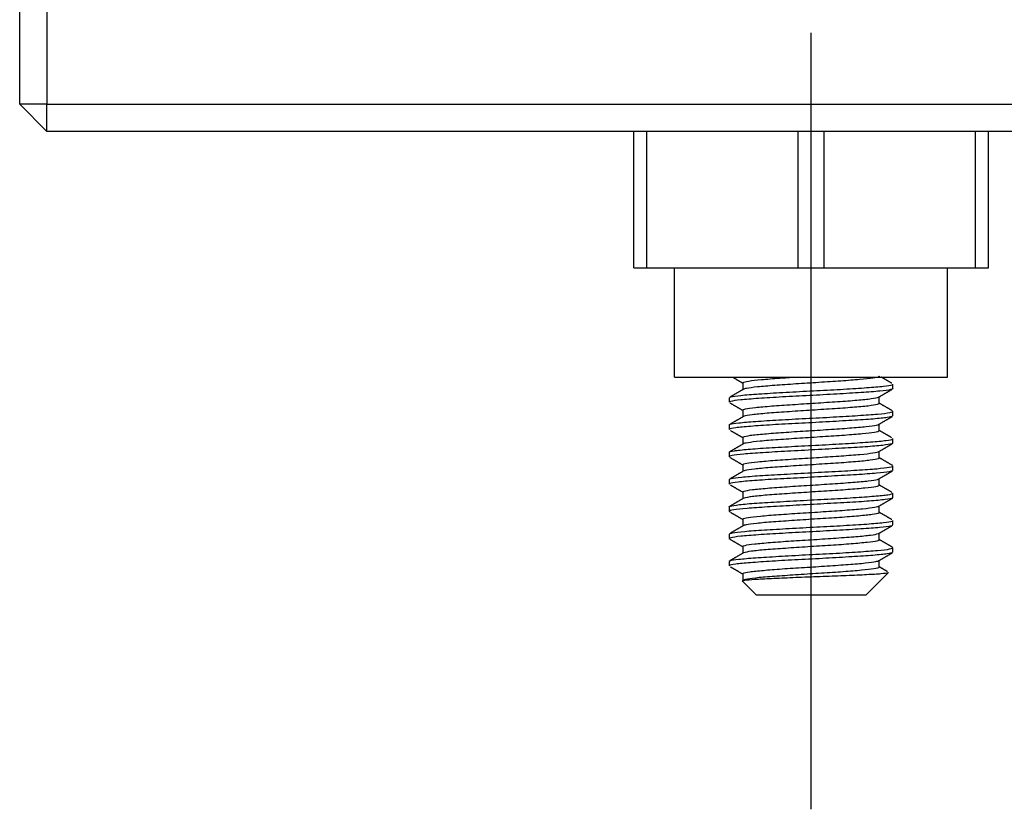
# Model space of a CAD drawing. Header units: inches. Extents: x 366 to 847, y 201 to 600.
# Tile 10 of 15: x 684 to 720, y 286 to 315. Entities that reach past the tile are written whole.
import ezdxf
from ezdxf.lldxf.tags import DXFTag

# ---------------------------------------------------------------- set-up
doc = ezdxf.new("R2010")
doc.units = ezdxf.units.IN
doc.header["$MEASUREMENT"] = 0
doc.layers.add('1', color=7, linetype='Continuous', true_color=0xffffff)
tags = doc.linetypes.add('CENTER', pattern=[2, 1.25, -0.25, 0.25, -0.25]).pattern_tags.tags
tags[10:11] = [DXFTag(74, 4), DXFTag(75, 0), DXFTag(340, '0'), DXFTag(46, 0.0), DXFTag(50, 0.0), DXFTag(44, 0.0), DXFTag(45, 0.0)]
tags[8:9] = [DXFTag(74, 4), DXFTag(75, 0), DXFTag(340, '0'), DXFTag(46, 0.0), DXFTag(50, 0.0), DXFTag(44, 0.0), DXFTag(45, 0.0)]
tags[6:7] = [DXFTag(74, 4), DXFTag(75, 0), DXFTag(340, '0'), DXFTag(46, 0.0), DXFTag(50, 0.0), DXFTag(44, 0.0), DXFTag(45, 0.0)]
tags[4:5] = [DXFTag(74, 4), DXFTag(75, 0), DXFTag(340, '0'), DXFTag(46, 0.0), DXFTag(50, 0.0), DXFTag(44, 0.0), DXFTag(45, 0.0)]

msp = doc.modelspace()

# ---------------------------------------------------------------- linework, layer by layer
at = {"layer": '1', "color": 27}
for p, q in [((684.037, 311.425), (684.037, 381.425)), ((685.037, 381.425), (685.037, 311.425)), ((685.037, 311.425), (684.037, 311.425)), ((685.037, 310.425), (684.037, 311.425)), ((685.037, 310.425), (685.037, 311.425)), ((685.037, 311.425), (741.037, 311.425)), ((741.037, 310.425), (685.037, 310.425)), ((706.537, 305.425), (706.537, 310.425)), ((707.013, 305.425), (707.013, 310.425)), ((712.561, 305.425), (712.561, 310.425)), ((713.513, 305.425), (713.513, 310.425)), ((719.061, 305.425), (719.061, 310.425)), ((719.537, 305.425), (719.537, 310.425)), ((706.537, 305.425), (707.013, 305.425)), ((707.013, 305.425), (712.561, 305.425)), ((712.561, 305.425), (713.513, 305.425)), ((713.513, 305.425), (719.061, 305.425)), ((719.061, 305.425), (719.537, 305.425)), ((710.537, 301.211), (710.537, 300.965)), ((716.037, 301), (716.037, 301.167)), ((710.037, 300.668), (710.037, 300.5)), ((715.537, 300.456), (715.537, 300.702)), ((710.537, 300.211), (710.537, 299.965)), ((716.037, 299.999), (716.037, 300.168)), ((710.037, 299.667), (710.037, 299.5)), ((715.537, 299.457), (715.537, 299.702)), ((710.537, 299.211), (710.537, 298.965)), ((716.037, 299), (716.037, 299.168)), ((710.037, 298.668), (710.037, 298.5)), ((715.537, 298.456), (715.537, 298.702)), ((710.537, 298.21), (710.537, 297.965)), ((716.037, 297.999), (716.037, 298.168)), ((710.037, 297.667), (710.037, 297.5)), ((715.537, 297.457), (715.537, 297.702)), ((710.537, 297.211), (710.537, 296.965)), ((716.037, 297), (716.037, 297.168)), ((710.037, 296.668), (710.037, 296.499)), ((715.537, 296.456), (715.537, 296.702)), ((710.537, 296.211), (710.537, 295.965)), ((716.037, 296), (716.037, 296.167)), ((710.037, 295.668), (710.037, 295.5)), ((715.537, 295.457), (715.537, 295.702)), ((710.537, 295.211), (710.537, 294.965)), ((716.037, 294.999), (716.037, 295.168)), ((710.037, 294.667), (710.037, 294.5)), ((715.537, 294.456), (715.537, 294.702)), ((710.537, 294.211), (710.537, 293.957)), ((715.037, 293.425), (715.86, 294.248)), ((710.525, 293.936), (711.037, 293.425)), ((715.037, 293.425), (711.037, 293.425))]:
    msp.add_line(p, q, dxfattribs=at)
at = {"layer": '1', "color": 23, "linetype": 'CENTER', "ltscale": 4.067091}
msp.add_line((713.037, 285.575), (713.037, 314.044), dxfattribs=at)
at = {"layer": '1', "color": 252}
for p, q in [((708.037, 301.425), (708.037, 305.425)), ((713.037, 301.425), (713.037, 305.425)), ((718.037, 301.425), (718.037, 305.425)), ((708.037, 301.425), (713.037, 301.425)), ((713.037, 301.425), (718.037, 301.425))]:
    msp.add_line(p, q, dxfattribs=at)
at = {"layer": '1', "color": 27}
for points, degree in [([(710.153, 301.425), (710.345, 301.313), (710.537, 301.202)], 2), ([(715.999, 301.197), (715.803, 301.311), (715.607, 301.425)], 2), ([(710.56, 300.979), (710.322, 300.84), (710.083, 300.702)], 2), ([(715.518, 300.691), (715.756, 300.83), (715.994, 300.968)], 2), ([(710.064, 300.476), (710.3, 300.339), (710.537, 300.202)], 2), ([(716.015, 300.188), (715.776, 300.327), (715.537, 300.465)], 2), ([(710.556, 299.977), (710.312, 299.835), (710.068, 299.694)], 2), ([(715.514, 299.689), (715.757, 299.83), (716.002, 299.972)], 2), ([(710.08, 299.467), (710.309, 299.335), (710.537, 299.202)], 2), ([(715.99, 299.202), (715.763, 299.334), (715.537, 299.465)], 2), ([(710.555, 298.976), (710.311, 298.834), (710.067, 298.693)], 2), ([(715.518, 298.691), (715.76, 298.832), (716.002, 298.972)], 2), ([(710.06, 298.479), (710.299, 298.34), (710.537, 298.202)], 2), ([(716.015, 298.188), (715.776, 298.327), (715.537, 298.465)], 2), ([(710.558, 297.978), (710.319, 297.839), (710.08, 297.7)], 2), ([(715.515, 297.69), (715.754, 297.828), (715.993, 297.967)], 2), ([(710.077, 297.469), (710.307, 297.336), (710.537, 297.202)], 2), ([(716, 297.197), (715.768, 297.331), (715.537, 297.465)], 2), ([(710.559, 296.978), (710.308, 296.832), (710.056, 296.686)], 2), ([(715.516, 296.69), (715.768, 296.836), (716.019, 296.982)], 2), ([(710.078, 296.468), (710.308, 296.335), (710.537, 296.202)], 2), ([(715.999, 296.197), (715.768, 296.331), (715.537, 296.465)], 2), ([(710.555, 295.976), (710.317, 295.838), (710.078, 295.699)], 2), ([(715.518, 295.691), (715.756, 295.829), (715.994, 295.967)], 2), ([(710.065, 295.476), (710.301, 295.339), (710.537, 295.202)], 2), ([(716.005, 295.193), (715.771, 295.329), (715.537, 295.465)], 2), ([(716.033, 295.176), (716.021, 295.184)], 1), ([(710.556, 294.977), (710.312, 294.835), (710.068, 294.693)], 2), ([(715.514, 294.689), (715.758, 294.831), (716.003, 294.972)], 2), ([(710.081, 294.466), (710.309, 294.334), (710.537, 294.202)], 2), ([(715.841, 294.289), (715.689, 294.377), (715.537, 294.465)], 2)]:
    msp.add_open_spline(points, degree=degree, dxfattribs=at)
for points, knots in [([(710.537, 301.211), (710.537, 301.215), (710.539, 301.219), (710.545, 301.224), (710.568, 301.242), (710.639, 301.261), (710.753, 301.279), (710.867, 301.297), (711.027, 301.314), (711.22, 301.331), (711.413, 301.349), (711.643, 301.368), (711.892, 301.387), (712.074, 301.4), (712.268, 301.412), (712.468, 301.425)], [0, 0, 0, 0, 0.060672, 0.060672, 0.060672, 0.31264, 0.31264, 0.31264, 0.564715, 0.564715, 0.564715, 0.816692, 0.816692, 0.816692, 1, 1, 1, 1]), ([(715.537, 301.457), (715.536, 301.451), (715.532, 301.446), (715.523, 301.44), (715.494, 301.421), (715.416, 301.402), (715.295, 301.385), (715.175, 301.367), (715.009, 301.35), (714.812, 301.332), (714.615, 301.314), (714.38, 301.295), (714.128, 301.277), (713.876, 301.259), (713.599, 301.242), (713.32, 301.225), (713.041, 301.207), (712.754, 301.189), (712.48, 301.17), (712.207, 301.151), (711.941, 301.133), (711.704, 301.116), (711.466, 301.099), (711.252, 301.081), (711.078, 301.063), (710.903, 301.044), (710.765, 301.026), (710.673, 301.008), (710.614, 300.997), (710.574, 300.986), (710.553, 300.975)], [0, 0, 0, 0, 0.034387, 0.034387, 0.034387, 0.146043, 0.146043, 0.146043, 0.257741, 0.257741, 0.257741, 0.369398, 0.369398, 0.369398, 0.481096, 0.481096, 0.481096, 0.592751, 0.592751, 0.592751, 0.704429, 0.704429, 0.704429, 0.816103, 0.816103, 0.816103, 0.927766, 0.927766, 0.927766, 1, 1, 1, 1]), ([(716.037, 300.999), (716.036, 300.987), (716.008, 300.975), (715.951, 300.963), (715.872, 300.946), (715.735, 300.927), (715.551, 300.909), (715.368, 300.89), (715.133, 300.872), (714.867, 300.854), (714.601, 300.837), (714.295, 300.82), (713.976, 300.802), (713.656, 300.783), (713.315, 300.764), (712.978, 300.746), (712.642, 300.728), (712.302, 300.712), (711.987, 300.694), (711.672, 300.677), (711.374, 300.658), (711.115, 300.639), (710.857, 300.621), (710.633, 300.604), (710.46, 300.586), (710.288, 300.569), (710.163, 300.551), (710.097, 300.532), (710.057, 300.521), (710.037, 300.51), (710.037, 300.499)], [0, 0, 0, 0, 0.076168, 0.076168, 0.076168, 0.183656, 0.183656, 0.183656, 0.291152, 0.291152, 0.291152, 0.398656, 0.398656, 0.398656, 0.506146, 0.506146, 0.506146, 0.613668, 0.613668, 0.613668, 0.721153, 0.721153, 0.721153, 0.82867, 0.82867, 0.82867, 0.936162, 0.936162, 0.936162, 1, 1, 1, 1]), ([(710.052, 300.684), (710.071, 300.694), (710.108, 300.703), (710.161, 300.713), (710.257, 300.73), (710.41, 300.748), (710.607, 300.767), (710.805, 300.786), (711.052, 300.804), (711.328, 300.821), (711.605, 300.838), (711.918, 300.855), (712.242, 300.874), (712.566, 300.892), (712.91, 300.912), (713.246, 300.929), (713.581, 300.946), (713.917, 300.963), (714.226, 300.981), (714.535, 300.999), (714.824, 301.018), (715.071, 301.036), (715.318, 301.055), (715.53, 301.071), (715.687, 301.089), (715.845, 301.106), (715.953, 301.125), (716.003, 301.144), (716.025, 301.152), (716.036, 301.16), (716.036, 301.168)], [0, 0, 0, 0, 0.062003, 0.062003, 0.062003, 0.173115, 0.173115, 0.173115, 0.284247, 0.284247, 0.284247, 0.395373, 0.395373, 0.395373, 0.506493, 0.506493, 0.506493, 0.617634, 0.617634, 0.617634, 0.728745, 0.728745, 0.728745, 0.839896, 0.839896, 0.839896, 0.951012, 0.951012, 0.951012, 1, 1, 1, 1]), ([(710.537, 300.21), (710.537, 300.225), (710.57, 300.241), (710.634, 300.256), (710.711, 300.275), (710.837, 300.293), (710.999, 300.31), (711.161, 300.327), (711.366, 300.345), (711.595, 300.364), (711.824, 300.382), (712.084, 300.401), (712.353, 300.418), (712.623, 300.435), (712.91, 300.452), (713.19, 300.47), (713.469, 300.489), (713.75, 300.508), (714.008, 300.526), (714.267, 300.544), (714.51, 300.561), (714.717, 300.578), (714.925, 300.596), (715.103, 300.615), (715.236, 300.633), (715.369, 300.651), (715.462, 300.669), (715.506, 300.686), (715.513, 300.689), (715.519, 300.692), (715.523, 300.694)], [0, 0, 0, 0, 0.092391, 0.092391, 0.092391, 0.203604, 0.203604, 0.203604, 0.314793, 0.314793, 0.314793, 0.425986, 0.425986, 0.425986, 0.537186, 0.537186, 0.537186, 0.648361, 0.648361, 0.648361, 0.759587, 0.759587, 0.759587, 0.870769, 0.870769, 0.870769, 0.981982, 0.981982, 0.981982, 1, 1, 1, 1]), ([(715.537, 300.457), (715.536, 300.444), (715.511, 300.43), (715.462, 300.417), (715.395, 300.398), (715.279, 300.38), (715.124, 300.363), (714.97, 300.346), (714.773, 300.328), (714.55, 300.31), (714.327, 300.291), (714.071, 300.272), (713.805, 300.255), (713.538, 300.238), (713.252, 300.221), (712.972, 300.203), (712.692, 300.185), (712.409, 300.165), (712.147, 300.147), (711.885, 300.129), (711.637, 300.112), (711.422, 300.095), (711.208, 300.077), (711.023, 300.058), (710.881, 300.04), (710.739, 300.022), (710.637, 300.004), (710.583, 299.987), (710.569, 299.982), (710.559, 299.978), (710.551, 299.973)], [0, 0, 0, 0, 0.080491, 0.080491, 0.080491, 0.191873, 0.191873, 0.191873, 0.303243, 0.303243, 0.303243, 0.414608, 0.414608, 0.414608, 0.525993, 0.525993, 0.525993, 0.637344, 0.637344, 0.637344, 0.748748, 0.748748, 0.748748, 0.860107, 0.860107, 0.860107, 0.971492, 0.971492, 0.971492, 1, 1, 1, 1]), ([(716.021, 299.983), (715.993, 299.969), (715.928, 299.956), (715.829, 299.942), (715.706, 299.924), (715.527, 299.905), (715.308, 299.886), (715.088, 299.868), (714.821, 299.851), (714.529, 299.834), (714.238, 299.817), (713.913, 299.798), (713.582, 299.779), (713.252, 299.761), (712.906, 299.742), (712.574, 299.725), (712.242, 299.708), (711.914, 299.691), (711.618, 299.673), (711.321, 299.654), (711.049, 299.635), (710.822, 299.617), (710.595, 299.6), (710.408, 299.583), (710.276, 299.565), (710.145, 299.548), (710.065, 299.528), (710.043, 299.51), (710.04, 299.507), (710.036, 299.504), (710.037, 299.499)], [0, 0, 0, 0, 0.089681, 0.089681, 0.089681, 0.200833, 0.200833, 0.200833, 0.31202, 0.31202, 0.31202, 0.423177, 0.423177, 0.423177, 0.534352, 0.534352, 0.534352, 0.645517, 0.645517, 0.645517, 0.756671, 0.756671, 0.756671, 0.867854, 0.867854, 0.867854, 0.97901, 0.97901, 0.97901, 1, 1, 1, 1]), ([(710.037, 299.668), (710.037, 299.676), (710.049, 299.684), (710.072, 299.692), (710.124, 299.709), (710.233, 299.726), (710.392, 299.744), (710.551, 299.763), (710.763, 299.782), (711.011, 299.8), (711.259, 299.817), (711.55, 299.834), (711.859, 299.852), (712.168, 299.87), (712.504, 299.889), (712.84, 299.908), (713.175, 299.926), (713.519, 299.943), (713.843, 299.96), (714.167, 299.977), (714.48, 299.995), (714.755, 300.014), (715.031, 300.033), (715.277, 300.051), (715.473, 300.068), (715.669, 300.085), (715.821, 300.103), (715.916, 300.121), (715.996, 300.137), (716.037, 300.153), (716.037, 300.168)], [0, 0, 0, 0, 0.048748, 0.048748, 0.048748, 0.156283, 0.156283, 0.156283, 0.263806, 0.263806, 0.263806, 0.371358, 0.371358, 0.371358, 0.478883, 0.478883, 0.478883, 0.586446, 0.586446, 0.586446, 0.693968, 0.693968, 0.693968, 0.801506, 0.801506, 0.801506, 0.909042, 0.909042, 0.909042, 1, 1, 1, 1]), ([(710.537, 299.211), (710.537, 299.218), (710.545, 299.226), (710.561, 299.233), (710.601, 299.252), (710.688, 299.271), (710.817, 299.288), (710.947, 299.306), (711.121, 299.323), (711.325, 299.341), (711.529, 299.359), (711.769, 299.378), (712.026, 299.396), (712.282, 299.414), (712.562, 299.431), (712.842, 299.448), (713.121, 299.465), (713.408, 299.485), (713.679, 299.503), (713.95, 299.522), (714.212, 299.54), (714.444, 299.557), (714.676, 299.574), (714.883, 299.592), (715.05, 299.61), (715.216, 299.629), (715.345, 299.647), (715.427, 299.665), (715.471, 299.674), (715.502, 299.683), (715.52, 299.692)], [0, 0, 0, 0, 0.046265, 0.046265, 0.046265, 0.157973, 0.157973, 0.157973, 0.26971, 0.26971, 0.26971, 0.381413, 0.381413, 0.381413, 0.493159, 0.493159, 0.493159, 0.604859, 0.604859, 0.604859, 0.716591, 0.716591, 0.716591, 0.828306, 0.828306, 0.828306, 0.940019, 0.940019, 0.940019, 1, 1, 1, 1]), ([(710.037, 298.668), (710.043, 298.689), (710.108, 298.705), (710.225, 298.723), (710.342, 298.74), (710.516, 298.759), (710.731, 298.778), (710.946, 298.797), (711.209, 298.814), (711.497, 298.831), (711.786, 298.848), (712.108, 298.866), (712.437, 298.885), (712.767, 298.904), (713.112, 298.922), (713.446, 298.939), (713.779, 298.956), (714.109, 298.974), (714.408, 298.992), (714.707, 299.01), (714.983, 299.03), (715.214, 299.047), (715.446, 299.065), (715.638, 299.081), (715.775, 299.099), (715.913, 299.117), (715.999, 299.136), (716.026, 299.155), (716.033, 299.159), (716.037, 299.164), (716.037, 299.168)], [0, 0, 0, 0, 0.113118, 0.113118, 0.113118, 0.220677, 0.220677, 0.220677, 0.328268, 0.328268, 0.328268, 0.435833, 0.435833, 0.435833, 0.54341, 0.54341, 0.54341, 0.650984, 0.650984, 0.650984, 0.758543, 0.758543, 0.758543, 0.866135, 0.866135, 0.866135, 0.973697, 0.973697, 0.973697, 1, 1, 1, 1]), ([(715.537, 299.46), (715.537, 299.455), (715.535, 299.451), (715.532, 299.447), (715.521, 299.431), (715.46, 299.412), (715.355, 299.394), (715.25, 299.376), (715.098, 299.359), (714.913, 299.342), (714.728, 299.324), (714.503, 299.305), (714.259, 299.287), (714.014, 299.268), (713.743, 299.251), (713.466, 299.234), (713.19, 299.217), (712.902, 299.198), (712.625, 299.18), (712.349, 299.161), (712.077, 299.143), (711.831, 299.125), (711.585, 299.108), (711.36, 299.091), (711.173, 299.073), (710.986, 299.054), (710.833, 299.035), (710.726, 299.017), (710.633, 299.002), (710.572, 298.987), (710.548, 298.972)], [0, 0, 0, 0, 0.014895, 0.014895, 0.014895, 0.125905, 0.125905, 0.125905, 0.236968, 0.236968, 0.236968, 0.347985, 0.347985, 0.347985, 0.459032, 0.459032, 0.459032, 0.570051, 0.570051, 0.570051, 0.681075, 0.681075, 0.681075, 0.792119, 0.792119, 0.792119, 0.903136, 0.903136, 0.903136, 1, 1, 1, 1]), ([(716.036, 299), (716.037, 298.99), (716.022, 298.981), (715.992, 298.973), (715.935, 298.956), (715.819, 298.938), (715.655, 298.92), (715.491, 298.902), (715.274, 298.882), (715.022, 298.865), (714.77, 298.847), (714.476, 298.831), (714.164, 298.813), (713.853, 298.795), (713.515, 298.775), (713.179, 298.757), (712.843, 298.738), (712.5, 298.722), (712.178, 298.705), (711.856, 298.688), (711.546, 298.669), (711.274, 298.65), (711.002, 298.632), (710.76, 298.614), (710.569, 298.597), (710.378, 298.58), (710.232, 298.562), (710.143, 298.543), (710.073, 298.529), (710.037, 298.513), (710.037, 298.499)], [0, 0, 0, 0, 0.055075, 0.055075, 0.055075, 0.162571, 0.162571, 0.162571, 0.270058, 0.270058, 0.270058, 0.377572, 0.377572, 0.377572, 0.48506, 0.48506, 0.48506, 0.592587, 0.592587, 0.592587, 0.700073, 0.700073, 0.700073, 0.807578, 0.807578, 0.807578, 0.915076, 0.915076, 0.915076, 1, 1, 1, 1]), ([(710.537, 298.211), (710.537, 298.228), (710.586, 298.248), (710.679, 298.266), (710.772, 298.284), (710.913, 298.302), (711.088, 298.319), (711.264, 298.336), (711.48, 298.355), (711.718, 298.373), (711.956, 298.392), (712.223, 298.41), (712.497, 298.427), (712.771, 298.444), (713.059, 298.461), (713.337, 298.48), (713.615, 298.499), (713.892, 298.518), (714.143, 298.535), (714.394, 298.553), (714.628, 298.57), (714.824, 298.588), (715.02, 298.606), (715.184, 298.625), (715.302, 298.643), (715.42, 298.661), (715.495, 298.677), (715.524, 298.694)], [0, 0, 0, 0, 0.111312, 0.111312, 0.111312, 0.22258, 0.22258, 0.22258, 0.333807, 0.333807, 0.333807, 0.445054, 0.445054, 0.445054, 0.556286, 0.556286, 0.556286, 0.667511, 0.667511, 0.667511, 0.778772, 0.778772, 0.778772, 0.889995, 0.889995, 0.889995, 1, 1, 1, 1]), ([(715.536, 298.457), (715.536, 298.447), (715.522, 298.437), (715.494, 298.427), (715.442, 298.408), (715.342, 298.389), (715.202, 298.372), (715.062, 298.355), (714.878, 298.338), (714.665, 298.319), (714.453, 298.301), (714.205, 298.282), (713.944, 298.264), (713.683, 298.247), (713.4, 298.23), (713.12, 298.212), (712.84, 298.195), (712.554, 298.175), (712.287, 298.157), (712.019, 298.139), (711.763, 298.121), (711.538, 298.104), (711.314, 298.087), (711.115, 298.068), (710.959, 298.05), (710.803, 298.031), (710.686, 298.013), (710.616, 297.996), (710.587, 297.989), (710.566, 297.982), (710.553, 297.974)], [0, 0, 0, 0, 0.061252, 0.061252, 0.061252, 0.172836, 0.172836, 0.172836, 0.284431, 0.284431, 0.284431, 0.396004, 0.396004, 0.396004, 0.507613, 0.507613, 0.507613, 0.61918, 0.61918, 0.61918, 0.73079, 0.73079, 0.73079, 0.842367, 0.842367, 0.842367, 0.953955, 0.953955, 0.953955, 1, 1, 1, 1]), ([(710.051, 297.683), (710.063, 297.69), (710.082, 297.696), (710.11, 297.702), (710.183, 297.719), (710.315, 297.737), (710.493, 297.755), (710.671, 297.774), (710.901, 297.793), (711.163, 297.81), (711.426, 297.827), (711.729, 297.844), (712.046, 297.863), (712.363, 297.881), (712.704, 297.901), (713.04, 297.918), (713.377, 297.936), (713.718, 297.953), (714.035, 297.97), (714.352, 297.988), (714.654, 298.007), (714.916, 298.025), (715.178, 298.044), (715.407, 298.061), (715.585, 298.078), (715.762, 298.095), (715.893, 298.113), (715.966, 298.132), (716.013, 298.144), (716.037, 298.157), (716.036, 298.168)], [0, 0, 0, 0, 0.040856, 0.040856, 0.040856, 0.151736, 0.151736, 0.151736, 0.26262, 0.26262, 0.26262, 0.373518, 0.373518, 0.373518, 0.484397, 0.484397, 0.484397, 0.595314, 0.595314, 0.595314, 0.706189, 0.706189, 0.706189, 0.817095, 0.817095, 0.817095, 0.927978, 0.927978, 0.927978, 1, 1, 1, 1]), ([(716.022, 297.984), (716.002, 297.973), (715.959, 297.963), (715.896, 297.952), (715.794, 297.935), (715.636, 297.916), (715.434, 297.897), (715.231, 297.879), (714.98, 297.861), (714.7, 297.844), (714.42, 297.827), (714.104, 297.809), (713.779, 297.791), (713.453, 297.772), (713.108, 297.753), (712.773, 297.735), (712.438, 297.718), (712.104, 297.701), (711.798, 297.684), (711.491, 297.666), (711.205, 297.646), (710.962, 297.628), (710.719, 297.61), (710.513, 297.593), (710.361, 297.576), (710.209, 297.558), (710.107, 297.539), (710.063, 297.521), (710.046, 297.513), (710.037, 297.506), (710.037, 297.499)], [0, 0, 0, 0, 0.06918, 0.06918, 0.06918, 0.180135, 0.180135, 0.180135, 0.291113, 0.291113, 0.291113, 0.40208, 0.40208, 0.40208, 0.513045, 0.513045, 0.513045, 0.624025, 0.624025, 0.624025, 0.73498, 0.73498, 0.73498, 0.845973, 0.845973, 0.845973, 0.956932, 0.956932, 0.956932, 1, 1, 1, 1]), ([(710.537, 297.211), (710.537, 297.221), (710.554, 297.232), (710.586, 297.243), (710.642, 297.262), (710.746, 297.28), (710.889, 297.297), (711.033, 297.315), (711.22, 297.332), (711.436, 297.35), (711.651, 297.369), (711.9, 297.388), (712.163, 297.405), (712.426, 297.423), (712.709, 297.44), (712.989, 297.457), (713.27, 297.475), (713.555, 297.495), (713.821, 297.513), (714.087, 297.531), (714.342, 297.549), (714.564, 297.566), (714.786, 297.583), (714.981, 297.602), (715.134, 297.62), (715.286, 297.639), (715.4, 297.657), (715.466, 297.674), (715.491, 297.68), (715.509, 297.687), (715.521, 297.693)], [0, 0, 0, 0, 0.065917, 0.065917, 0.065917, 0.177461, 0.177461, 0.177461, 0.289011, 0.289011, 0.289011, 0.400542, 0.400542, 0.400542, 0.512106, 0.512106, 0.512106, 0.62363, 0.62363, 0.62363, 0.7352, 0.7352, 0.7352, 0.846733, 0.846733, 0.846733, 0.958282, 0.958282, 0.958282, 1, 1, 1, 1]), ([(715.537, 297.457), (715.537, 297.44), (715.492, 297.421), (715.406, 297.404), (715.317, 297.385), (715.18, 297.368), (715.007, 297.351), (714.835, 297.334), (714.622, 297.315), (714.386, 297.296), (714.15, 297.278), (713.884, 297.26), (713.611, 297.243), (713.339, 297.226), (713.051, 297.208), (712.772, 297.19), (712.493, 297.171), (712.216, 297.152), (711.963, 297.134), (711.71, 297.117), (711.474, 297.1), (711.275, 297.082), (711.076, 297.064), (710.908, 297.045), (710.786, 297.027), (710.665, 297.009), (710.586, 296.992), (710.553, 296.975)], [0, 0, 0, 0, 0.10761, 0.10761, 0.10761, 0.21931, 0.21931, 0.21931, 0.330971, 0.330971, 0.330971, 0.442649, 0.442649, 0.442649, 0.554318, 0.554318, 0.554318, 0.665974, 0.665974, 0.665974, 0.777672, 0.777672, 0.777672, 0.88933, 0.88933, 0.88933, 1, 1, 1, 1]), ([(716.028, 296.987), (716.024, 296.985), (716.02, 296.983), (716.016, 296.981), (715.985, 296.966), (715.891, 296.949), (715.747, 296.931), (715.603, 296.913), (715.405, 296.893), (715.168, 296.875), (714.931, 296.857), (714.65, 296.841), (714.348, 296.823), (714.045, 296.806), (713.713, 296.787), (713.379, 296.768), (713.045, 296.749), (712.7, 296.732), (712.372, 296.715), (712.044, 296.698), (711.725, 296.68), (711.44, 296.661), (711.156, 296.643), (710.898, 296.624), (710.689, 296.607), (710.479, 296.59), (710.313, 296.573), (710.202, 296.554), (710.092, 296.536), (710.035, 296.516), (710.037, 296.498), (710.037, 296.493), (710.042, 296.488), (710.052, 296.483)], [0, 0, 0, 0, 0.004755, 0.004755, 0.004755, 0.11193, 0.11193, 0.11193, 0.219084, 0.219084, 0.219084, 0.326274, 0.326274, 0.326274, 0.433432, 0.433432, 0.433432, 0.54062, 0.54062, 0.54062, 0.647778, 0.647778, 0.647778, 0.75494, 0.75494, 0.75494, 0.862115, 0.862115, 0.862115, 0.969273, 0.969273, 0.969273, 1, 1, 1, 1]), ([(710.037, 296.668), (710.037, 296.673), (710.041, 296.677), (710.048, 296.682), (710.076, 296.699), (710.163, 296.716), (710.301, 296.733), (710.439, 296.751), (710.632, 296.771), (710.864, 296.789), (711.096, 296.807), (711.373, 296.824), (711.673, 296.841), (711.972, 296.859), (712.302, 296.877), (712.635, 296.896), (712.969, 296.915), (713.314, 296.933), (713.644, 296.95), (713.973, 296.966), (714.295, 296.984), (714.583, 297.003), (714.871, 297.021), (715.133, 297.04), (715.348, 297.058), (715.562, 297.075), (715.735, 297.092), (715.851, 297.11), (715.967, 297.128), (716.031, 297.148), (716.036, 297.165), (716.037, 297.169)], [0, 0, 0, 0, 0.026649, 0.026649, 0.026649, 0.134232, 0.134232, 0.134232, 0.24179, 0.24179, 0.24179, 0.349386, 0.349386, 0.349386, 0.456948, 0.456948, 0.456948, 0.564538, 0.564538, 0.564538, 0.672103, 0.672103, 0.672103, 0.779667, 0.779667, 0.779667, 0.887249, 0.887249, 0.887249, 0.994811, 1, 1, 1, 1]), ([(710.537, 296.209), (710.537, 296.214), (710.539, 296.218), (710.542, 296.221), (710.558, 296.239), (710.624, 296.258), (710.732, 296.276), (710.841, 296.294), (710.996, 296.311), (711.184, 296.328), (711.373, 296.346), (711.599, 296.365), (711.846, 296.383), (712.092, 296.401), (712.365, 296.419), (712.642, 296.436), (712.919, 296.453), (713.208, 296.471), (713.483, 296.49), (713.759, 296.509), (714.03, 296.527), (714.274, 296.544), (714.517, 296.562), (714.74, 296.579), (714.924, 296.597), (715.108, 296.615), (715.258, 296.635), (715.361, 296.652), (715.444, 296.666), (715.499, 296.68), (715.523, 296.694)], [0, 0, 0, 0, 0.01939, 0.01939, 0.01939, 0.130696, 0.130696, 0.130696, 0.242052, 0.242052, 0.242052, 0.353364, 0.353364, 0.353364, 0.464708, 0.464708, 0.464708, 0.57602, 0.57602, 0.57602, 0.687342, 0.687342, 0.687342, 0.798678, 0.798678, 0.798678, 0.909989, 0.909989, 0.909989, 1, 1, 1, 1]), ([(715.536, 296.457), (715.536, 296.45), (715.53, 296.443), (715.517, 296.436), (715.482, 296.418), (715.398, 296.399), (715.272, 296.381), (715.147, 296.364), (714.976, 296.347), (714.775, 296.329), (714.573, 296.311), (714.335, 296.292), (714.08, 296.274), (713.826, 296.256), (713.547, 296.239), (713.268, 296.221), (712.989, 296.204), (712.701, 296.185), (712.429, 296.167), (712.157, 296.148), (711.893, 296.13), (711.659, 296.113), (711.425, 296.096), (711.215, 296.078), (711.045, 296.059), (710.876, 296.041), (710.743, 296.022), (710.657, 296.005), (710.603, 295.994), (710.567, 295.983), (710.549, 295.972)], [0, 0, 0, 0, 0.041299, 0.041299, 0.041299, 0.152402, 0.152402, 0.152402, 0.263539, 0.263539, 0.263539, 0.37464, 0.37464, 0.37464, 0.485783, 0.485783, 0.485783, 0.596881, 0.596881, 0.596881, 0.708007, 0.708007, 0.708007, 0.819121, 0.819121, 0.819121, 0.93023, 0.93023, 0.93023, 1, 1, 1, 1]), ([(716.025, 295.986), (716.012, 295.978), (715.987, 295.97), (715.95, 295.962), (715.87, 295.945), (715.733, 295.927), (715.549, 295.909), (715.365, 295.89), (715.13, 295.871), (714.863, 295.854), (714.597, 295.837), (714.291, 295.82), (713.971, 295.802), (713.652, 295.783), (713.31, 295.763), (712.974, 295.746), (712.638, 295.728), (712.298, 295.712), (711.983, 295.694), (711.668, 295.677), (711.37, 295.657), (711.112, 295.639), (710.854, 295.62), (710.63, 295.603), (710.458, 295.586), (710.286, 295.569), (710.162, 295.551), (710.096, 295.532), (710.04, 295.516), (710.024, 295.501), (710.048, 295.486)], [0, 0, 0, 0, 0.048734, 0.048734, 0.048734, 0.156333, 0.156333, 0.156333, 0.26394, 0.26394, 0.26394, 0.371556, 0.371556, 0.371556, 0.479156, 0.479156, 0.479156, 0.586789, 0.586789, 0.586789, 0.694385, 0.694385, 0.694385, 0.802013, 0.802013, 0.802013, 0.909616, 0.909616, 0.909616, 1, 1, 1, 1]), ([(710.048, 295.682), (710.066, 295.692), (710.103, 295.702), (710.16, 295.712), (710.256, 295.729), (710.408, 295.748), (710.605, 295.767), (710.802, 295.785), (711.048, 295.803), (711.325, 295.82), (711.601, 295.837), (711.914, 295.855), (712.238, 295.874), (712.562, 295.892), (712.906, 295.912), (713.241, 295.929), (713.577, 295.946), (713.913, 295.963), (714.222, 295.981), (714.531, 295.999), (714.821, 296.018), (715.068, 296.036), (715.316, 296.054), (715.527, 296.071), (715.685, 296.088), (715.843, 296.106), (715.952, 296.125), (716.002, 296.143), (716.025, 296.152), (716.037, 296.16), (716.036, 296.168)], [0, 0, 0, 0, 0.065966, 0.065966, 0.065966, 0.176489, 0.176489, 0.176489, 0.287032, 0.287032, 0.287032, 0.397568, 0.397568, 0.397568, 0.5081, 0.5081, 0.5081, 0.618651, 0.618651, 0.618651, 0.729174, 0.729174, 0.729174, 0.839735, 0.839735, 0.839735, 0.950263, 0.950263, 0.950263, 1, 1, 1, 1]), ([(710.537, 295.21), (710.537, 295.224), (710.565, 295.239), (710.62, 295.253), (710.692, 295.272), (710.811, 295.289), (710.969, 295.307), (711.127, 295.324), (711.327, 295.342), (711.552, 295.36), (711.778, 295.379), (712.035, 295.397), (712.303, 295.415), (712.571, 295.432), (712.857, 295.449), (713.137, 295.467), (713.417, 295.485), (713.699, 295.504), (713.96, 295.522), (714.22, 295.54), (714.467, 295.558), (714.678, 295.575), (714.89, 295.592), (715.072, 295.612), (715.211, 295.63), (715.349, 295.648), (715.447, 295.666), (715.497, 295.683), (715.508, 295.687), (715.517, 295.69), (715.523, 295.694)], [0, 0, 0, 0, 0.085412, 0.085412, 0.085412, 0.196664, 0.196664, 0.196664, 0.307898, 0.307898, 0.307898, 0.419132, 0.419132, 0.419132, 0.53038, 0.53038, 0.53038, 0.641598, 0.641598, 0.641598, 0.752868, 0.752868, 0.752868, 0.864094, 0.864094, 0.864094, 0.975347, 0.975347, 0.975347, 1, 1, 1, 1]), ([(710.037, 294.668), (710.037, 294.676), (710.049, 294.684), (710.071, 294.692), (710.122, 294.709), (710.232, 294.726), (710.39, 294.744), (710.548, 294.763), (710.76, 294.782), (711.008, 294.8), (711.255, 294.817), (711.546, 294.834), (711.855, 294.852), (712.164, 294.869), (712.5, 294.889), (712.835, 294.907), (713.171, 294.926), (713.515, 294.943), (713.839, 294.96), (714.163, 294.977), (714.476, 294.995), (714.752, 295.014), (715.027, 295.032), (715.274, 295.051), (715.47, 295.068), (715.667, 295.085), (715.819, 295.102), (715.914, 295.121), (715.995, 295.137), (716.037, 295.153), (716.037, 295.168)], [0, 0, 0, 0, 0.04811, 0.04811, 0.04811, 0.155645, 0.155645, 0.155645, 0.263168, 0.263168, 0.263168, 0.37072, 0.37072, 0.37072, 0.478245, 0.478245, 0.478245, 0.585807, 0.585807, 0.585807, 0.69333, 0.69333, 0.69333, 0.800867, 0.800867, 0.800867, 0.908404, 0.908404, 0.908404, 1, 1, 1, 1]), ([(715.537, 295.457), (715.537, 295.443), (715.507, 295.428), (715.449, 295.413), (715.376, 295.395), (715.254, 295.377), (715.095, 295.36), (714.936, 295.343), (714.735, 295.325), (714.508, 295.306), (714.281, 295.288), (714.023, 295.269), (713.755, 295.252), (713.486, 295.235), (713.2, 295.218), (712.92, 295.199), (712.64, 295.181), (712.358, 295.162), (712.098, 295.144), (711.838, 295.126), (711.593, 295.109), (711.383, 295.091), (711.172, 295.074), (710.992, 295.055), (710.855, 295.036), (710.718, 295.018), (710.621, 295.001), (710.574, 294.984), (710.564, 294.98), (710.557, 294.977), (710.551, 294.974)], [0, 0, 0, 0, 0.087939, 0.087939, 0.087939, 0.199283, 0.199283, 0.199283, 0.310607, 0.310607, 0.310607, 0.421932, 0.421932, 0.421932, 0.533269, 0.533269, 0.533269, 0.644578, 0.644578, 0.644578, 0.755939, 0.755939, 0.755939, 0.867255, 0.867255, 0.867255, 0.9786, 0.9786, 0.9786, 1, 1, 1, 1]), ([(716.022, 294.984), (715.994, 294.97), (715.928, 294.956), (715.827, 294.941), (715.704, 294.924), (715.525, 294.905), (715.305, 294.886), (715.084, 294.868), (714.817, 294.851), (714.525, 294.834), (714.233, 294.816), (713.909, 294.798), (713.578, 294.779), (713.247, 294.76), (712.902, 294.742), (712.569, 294.725), (712.237, 294.708), (711.91, 294.691), (711.614, 294.672), (711.318, 294.654), (711.045, 294.635), (710.819, 294.617), (710.592, 294.6), (710.406, 294.583), (710.275, 294.565), (710.143, 294.547), (710.064, 294.528), (710.043, 294.51), (710.04, 294.507), (710.036, 294.503), (710.037, 294.499)], [0, 0, 0, 0, 0.091045, 0.091045, 0.091045, 0.202119, 0.202119, 0.202119, 0.313227, 0.313227, 0.313227, 0.424306, 0.424306, 0.424306, 0.535402, 0.535402, 0.535402, 0.646488, 0.646488, 0.646488, 0.757563, 0.757563, 0.757563, 0.868667, 0.868667, 0.868667, 0.979744, 0.979744, 0.979744, 1, 1, 1, 1]), ([(710.537, 294.211), (710.537, 294.217), (710.543, 294.223), (710.555, 294.23), (710.588, 294.249), (710.67, 294.267), (710.794, 294.285), (710.918, 294.303), (711.087, 294.319), (711.287, 294.337), (711.487, 294.355), (711.724, 294.375), (711.978, 294.393), (712.232, 294.411), (712.51, 294.428), (712.789, 294.445), (713.068, 294.462), (713.356, 294.481), (713.628, 294.5), (713.9, 294.518), (714.165, 294.536), (714.4, 294.553), (714.635, 294.571), (714.847, 294.588), (715.018, 294.607), (715.189, 294.625), (715.324, 294.644), (715.411, 294.661), (715.464, 294.672), (715.501, 294.682), (715.52, 294.693)], [0, 0, 0, 0, 0.039201, 0.039201, 0.039201, 0.150862, 0.150862, 0.150862, 0.26256, 0.26256, 0.26256, 0.374219, 0.374219, 0.374219, 0.485921, 0.485921, 0.485921, 0.597578, 0.597578, 0.597578, 0.709262, 0.709262, 0.709262, 0.820935, 0.820935, 0.820935, 0.932602, 0.932602, 0.932602, 1, 1, 1, 1]), ([(715.537, 294.457), (715.537, 294.453), (715.534, 294.449), (715.531, 294.446), (715.512, 294.428), (715.445, 294.409), (715.335, 294.391), (715.224, 294.373), (715.068, 294.356), (714.878, 294.338), (714.688, 294.321), (714.46, 294.301), (714.213, 294.283), (713.966, 294.265), (713.692, 294.248), (713.415, 294.23), (713.137, 294.213), (712.849, 294.195), (712.574, 294.176), (712.298, 294.158), (712.028, 294.139), (711.785, 294.122), (711.543, 294.105), (711.321, 294.088), (711.138, 294.069), (710.956, 294.051), (710.808, 294.032), (710.706, 294.014), (710.605, 293.997), (710.547, 293.98), (710.54, 293.966), (710.538, 293.962), (710.537, 293.957), (710.537, 293.953)], [0, 0, 0, 0, 0.021293, 0.021293, 0.021293, 0.128885, 0.128885, 0.128885, 0.236526, 0.236526, 0.236526, 0.344124, 0.344124, 0.344124, 0.451754, 0.451754, 0.451754, 0.559352, 0.559352, 0.559352, 0.666961, 0.666961, 0.666961, 0.774581, 0.774581, 0.774581, 0.88218, 0.88218, 0.88218, 0.989813, 0.989813, 0.989813, 1, 1, 1, 1]), ([(710.518, 293.943), (710.514, 293.946), (710.512, 293.951), (710.517, 293.954), (710.524, 293.963), (710.581, 293.973), (710.68, 293.984), (710.78, 293.996), (710.928, 294.008), (711.11, 294.019), (711.296, 294.03), (711.522, 294.041), (711.77, 294.052), (712.019, 294.063), (712.296, 294.074), (712.58, 294.086), (712.872, 294.098), (713.179, 294.109), (713.475, 294.12), (713.769, 294.13), (714.06, 294.141), (714.327, 294.152), (714.601, 294.164), (714.857, 294.176), (715.071, 294.187), (715.286, 294.198), (715.466, 294.208), (715.598, 294.219), (715.733, 294.231), (715.822, 294.243), (715.858, 294.254), (715.866, 294.257), (715.871, 294.258), (715.874, 294.262)], [0, 0, 0, 0, 0.02119, 0.02119, 0.02119, 0.120943, 0.120943, 0.120943, 0.223032, 0.223032, 0.223032, 0.326653, 0.326653, 0.326653, 0.430509, 0.430509, 0.430509, 0.537449, 0.537449, 0.537449, 0.643526, 0.643526, 0.643526, 0.753028, 0.753028, 0.753028, 0.862524, 0.862524, 0.862524, 0.973989, 0.973989, 0.973989, 1, 1, 1, 1])]:
    msp.add_open_spline(points, degree=3, knots=knots, dxfattribs=at)

doc.saveas('drawing.dxf')
